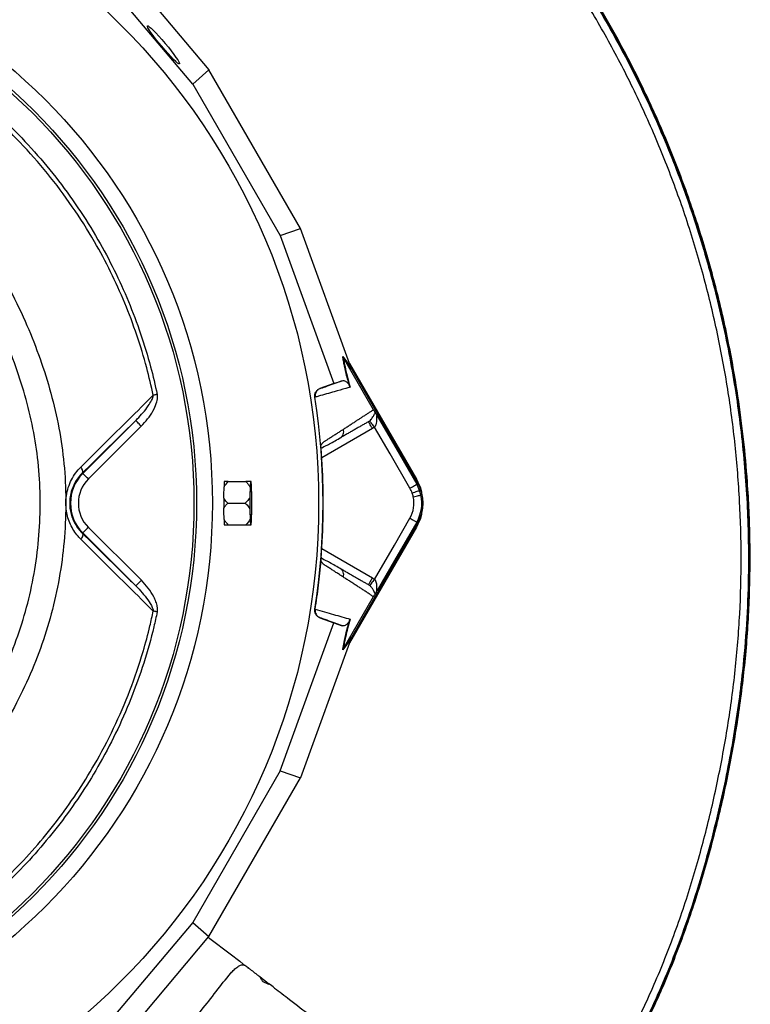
# Model space of a CAD drawing. Header units: millimetres. Extents: x 11 to 736, y 12 to 1573.
# Tile 22 of 23: x 458 to 736, y 1001 to 1377. Entities that reach past the tile are written whole.
import ezdxf

# ---------------------------------------------------------------- set-up
doc = ezdxf.new("R2010")
doc.units = ezdxf.units.MM

msp = doc.modelspace()

# ---------------------------------------------------------------- linework, layer by layer
at = {"color": 7, "linetype": 'Continuous', "lineweight": 25}
for p, q in [((493.76, 1400.43), (529.9, 1357.42)), ((523.73, 1352.01), (485.13, 1397.95)), ((523.73, 1352.01), (529.9, 1357.42)), ((564.84, 1296.89), (529.9, 1357.42)), ((523.73, 1352.01), (557.07, 1294.26)), ((557.07, 1294.26), (564.84, 1296.89)), ((584.02, 1244.1), (564.84, 1296.89)), ((557.07, 1294.26), (577.55, 1237.86)), ((580.94, 1248.14), (584.13, 1243.8)), ((581.18, 1247.61), (581.19, 1247.6)), ((584.37, 1243.28), (581.18, 1247.61)), ((592.58, 1227.87), (581.19, 1247.6)), ((583.51, 1245.51), (608.98, 1201.39)), ((583.92, 1244.38), (608.8, 1201.29)), ((584.37, 1243.28), (584.13, 1243.8)), ((609.53, 1199.71), (584.37, 1243.28)), ((577.55, 1237.86), (580.75, 1238.95)), ((577.55, 1237.86), (572.21, 1235.92)), ((572.21, 1235.92), (572.33, 1235.96)), ((570.4, 1232.68), (570.27, 1232.64)), ((481.87, 1203.61), (502.03, 1223.77)), ((504.15, 1221.64), (483.99, 1201.49)), ((593.04, 1221.29), (592.22, 1220.73)), ((579.92, 1217.1), (580.27, 1217.38)), ((572.68, 1213.68), (572.68, 1213.77)), ((481.71, 1203.78), (481.87, 1203.61)), ((608.98, 1201.39), (608.8, 1201.29)), ((537.3, 1200.49), (544.01, 1200.49)), ((545.6, 1198.4), (545.48, 1194.35)), ((545.99, 1200.49), (545.77, 1200.49)), ((546.28, 1194.35), (546.17, 1198.4)), ((609.1, 1199.47), (609.53, 1199.71)), ((537.08, 1192.26), (543.79, 1192.26)), ((545.48, 1190.17), (545.6, 1186.13)), ((546.17, 1186.13), (546.28, 1190.17)), ((483.99, 1183.03), (504.17, 1162.86)), ((537.3, 1184.04), (544.01, 1184.04)), ((545.77, 1184.04), (545.99, 1184.04)), ((608.98, 1183.13), (583.51, 1139.02)), ((608.8, 1183.24), (583.92, 1140.15)), ((584.37, 1141.25), (609.53, 1184.82)), ((608.98, 1183.13), (608.8, 1183.24)), ((609.1, 1185.06), (609.53, 1184.82)), ((481.71, 1180.75), (481.87, 1180.91)), ((502.05, 1160.74), (481.87, 1180.91)), ((572.68, 1170.76), (572.68, 1170.85)), ((580.27, 1167.14), (579.92, 1167.43)), ((592.22, 1163.8), (593.04, 1163.24)), ((581.19, 1136.92), (592.58, 1156.66)), ((570.27, 1151.89), (570.4, 1151.85)), ((572.33, 1148.57), (572.21, 1148.6)), ((572.21, 1148.6), (577.55, 1146.66)), ((557.07, 1090.27), (577.55, 1146.66)), ((577.55, 1146.66), (580.75, 1145.58)), ((581.18, 1136.91), (584.37, 1141.25)), ((584.13, 1140.73), (584.37, 1141.25)), ((584.02, 1140.43), (564.84, 1087.63)), ((584.13, 1140.73), (580.94, 1136.39)), ((581.19, 1136.92), (581.18, 1136.91)), ((557.07, 1090.27), (523.73, 1032.52)), ((557.07, 1090.27), (564.84, 1087.63)), ((529.9, 1027.1), (564.84, 1087.63)), ((523.73, 1032.52), (485.13, 986.58)), ((523.73, 1032.52), (529.9, 1027.1)), ((493.76, 984.1), (529.9, 1027.1))]:
    msp.add_line(p, q, dxfattribs=at)
at = {"color": 8, "linetype": 'Continuous', "lineweight": 25}
for p, q in [((592.22, 1220.73), (572.9, 1209.58)), ((572.9, 1174.95), (592.22, 1163.8))]:
    msp.add_line(p, q, dxfattribs=at)
at = {"color": 7, "linetype": 'Continuous', "lineweight": 25, "flags": 128}
for points in [[(510.22, 1233.72), (510.02, 1233.68), (509.83, 1233.64), (509.63, 1233.6), (509.44, 1233.56), (509.26, 1233.52), (509.08, 1233.48), (508.9, 1233.44), (508.73, 1233.41)], [(504.15, 1221.64), (503.74, 1222.05), (503.34, 1222.45), (502.98, 1222.81), (502.66, 1223.13), (502.4, 1223.4), (502.2, 1223.59), (502.07, 1223.72), (502.03, 1223.77)], [(593.04, 1221.29), (592.68, 1221.74), (592.33, 1222.16), (592.01, 1222.56), (591.73, 1222.91), (591.5, 1223.2), (591.32, 1223.42), (591.2, 1223.56), (591.15, 1223.63)], [(594.07, 1225.5), (602.48, 1210.92), (609.1, 1199.47)], [(606.5, 1197.97), (598.96, 1211.03), (593.04, 1221.29)], [(481.71, 1203.78), (481.81, 1203.94), (481.86, 1204.15), (481.86, 1204.4), (481.81, 1204.69), (481.71, 1205), (481.55, 1205.33), (481.35, 1205.68), (481.11, 1206.03)], [(483.99, 1201.49), (483.59, 1201.9), (483.19, 1202.3), (482.83, 1202.66), (482.51, 1202.98), (482.24, 1203.24), (482.05, 1203.44), (481.92, 1203.57), (481.87, 1203.61)], [(608.8, 1201.29), (609.84, 1199.17), (609.91, 1199.01)], [(545.59, 1192.26), (545.6, 1193.71), (545.62, 1195.08), (545.66, 1196.28), (545.72, 1197.24), (545.78, 1197.92), (545.85, 1198.27), (545.92, 1198.27), (545.98, 1197.92), (546.05, 1197.24), (546.1, 1196.28), (546.14, 1195.08), (546.16, 1193.71), (546.17, 1192.26), (546.16, 1190.82), (546.14, 1189.45), (546.1, 1188.25), (546.05, 1187.28), (545.98, 1186.61), (545.92, 1186.26), (545.85, 1186.26), (545.78, 1186.61), (545.72, 1187.28), (545.66, 1188.25), (545.62, 1189.45), (545.6, 1190.82), (545.59, 1192.26)], [(606.5, 1197.97), (607, 1198.25), (607.48, 1198.53), (607.92, 1198.78), (608.31, 1199.01), (608.63, 1199.19), (608.88, 1199.34), (609.03, 1199.43), (609.1, 1199.47)], [(607.36, 1196.11), (607.9, 1196.3), (608.42, 1196.49), (608.9, 1196.66), (609.32, 1196.81), (609.68, 1196.94), (609.94, 1197.03), (610.11, 1197.09), (610.19, 1197.12)], [(607.77, 1194.7), (608.33, 1194.82), (608.87, 1194.94), (609.36, 1195.05), (609.8, 1195.14), (610.17, 1195.22), (610.44, 1195.28), (610.62, 1195.32), (610.7, 1195.34)], [(593.04, 1163.24), (600.58, 1176.3), (606.5, 1186.56)], [(483.99, 1183.03), (483.59, 1182.63), (483.19, 1182.23), (482.83, 1181.87), (482.51, 1181.55), (482.24, 1181.28), (482.05, 1181.09), (481.92, 1180.96), (481.87, 1180.91)], [(609.1, 1185.06), (600.68, 1170.48), (594.07, 1159.03)], [(609.91, 1185.52), (609.84, 1185.36), (608.8, 1183.24)], [(481.71, 1180.75), (481.81, 1180.58), (481.86, 1180.38), (481.86, 1180.13), (481.81, 1179.84), (481.7, 1179.53), (481.55, 1179.2), (481.35, 1178.85), (481.11, 1178.5)], [(504.17, 1162.86), (503.76, 1162.45), (503.37, 1162.05), (503, 1161.69), (502.68, 1161.37), (502.42, 1161.11), (502.22, 1160.91), (502.1, 1160.78), (502.05, 1160.74)], [(593.04, 1163.24), (592.68, 1162.79), (592.33, 1162.36), (592.01, 1161.97), (591.73, 1161.62), (591.5, 1161.33), (591.32, 1161.11), (591.2, 1160.96), (591.15, 1160.9)], [(510.22, 1150.81), (510.02, 1150.85), (509.83, 1150.89), (509.64, 1150.93), (509.45, 1150.97), (509.26, 1151.01), (509.08, 1151.05), (508.9, 1151.09), (508.73, 1151.12)], [(529.68, 1026.84), (530.32, 1026.35), (538, 1020.47), (541.67, 1017.66), (543.01, 1016.63), (543.41, 1016.32), (543.63, 1016.15)]]:
    msp.add_lwpolyline(points, dxfattribs=at)
at = {"color": 7, "linetype": 'Continuous', "lineweight": 25}
for radius in [258.01, 217.51, 211.5, 210.5]:
    msp.add_circle((313.72, 1192.26), radius, dxfattribs=at)
for centre, radius, start, end in [((313.72, 1192.26), 259.7, 351.0565, 8.9435), ((493.22, 1192.26), 16.05, 135, 225), ((493.22, 1192.26), 13.05, 135, 225), ((540.31, 1199.73), 4.59, 170.4431, 171.1655), ((566.85, 1197.68), 21.26, 172.4157, 178.0703), ((524.92, 1197.68), 21.26, 1.9284, 7.5849), ((596.63, 1192.26), 11.4, 19.7042, 30), ((596.63, 1192.26), 14.4, 19.7042, 30), ((596.63, 1192.26), 14.9, 330, 30), ((596.63, 1192.26), 14.4, 12.3248, 19.7042), ((720.26, 1192.26), 174.79, 179.3148, 180.6852), ((371.31, 1192.26), 174.98, 359.3155, 0.6845), ((596.63, 1192.26), 11.4, 330, 12.3248), ((596.63, 1192.26), 11.4, 12.3248, 19.7042), ((596.63, 1192.26), 14.4, 330, 12.3248), ((566.85, 1186.85), 21.26, 181.9296, 187.5845), ((524.92, 1186.84), 21.25, 352.415, 358.0718), ((540.19, 1184.78), 4.47, 188.8243, 189.5671)]:
    msp.add_arc(centre, radius, start, end, dxfattribs=at)
msp.add_ellipse((512.59, 1366.93), major_axis=(-6.12, 7.29), ratio=0.088975, dxfattribs=at)
for centre, major_axis, ratio, start_param, end_param in [((584.79, 1242.77), (-5.92, 16.23), 0.015428, 1.483174, 1.50138), ((313.21, 1198.45), (-18.46, 221.78), 0.999611, 4.609878, 4.629659), ((313.21, 1186.08), (18.46, 221.78), 0.999611, 4.795119, 4.8149), ((584.79, 1141.76), (5.92, 16.23), 0.015428, 1.640213, 1.658419)]:
    msp.add_ellipse(centre, major_axis=major_axis, ratio=ratio, start_param=start_param, end_param=end_param, dxfattribs=at)
for points, knots in [([(658, 928.66), (661.36, 933.65), (668.09, 943.63), (677.47, 959.08), (686.41, 974.81), (694.71, 990.89), (702.88, 1008.47), (710.53, 1027.69), (717.45, 1048.56), (723.23, 1069.76), (727.98, 1091.2), (731.69, 1112.83), (734.28, 1134.64), (735.67, 1156.56), (735.87, 1178.53), (734.97, 1198.63), (733.32, 1216.83), (730.95, 1234.94), (727.43, 1254.75), (722.44, 1276.14), (716.32, 1297.24), (709.06, 1317.97), (700.72, 1338.29), (692.09, 1356.47), (683.48, 1372.58), (674.22, 1388.33), (663.18, 1405.16), (650.14, 1422.85), (636.19, 1439.73), (621.39, 1455.77), (605.77, 1470.92), (590.72, 1483.98), (576.49, 1495.15), (561.85, 1505.68), (545.21, 1516.44), (526.45, 1527.14), (507.25, 1536.74), (487.67, 1545.24), (467.79, 1552.61), (449.22, 1558.34), (432.13, 1562.67), (415.01, 1566.23), (396.11, 1569.24), (375.46, 1571.55), (361.64, 1572.26), (354.72, 1572.62)], [0, 0, 0, 0, 0.0206902, 0.0414433, 0.0622107, 0.0829713, 0.103715, 0.1289213, 0.1541515, 0.1793655, 0.2045442, 0.229737, 0.2549118, 0.2801067, 0.3053208, 0.3305172, 0.3493553, 0.3681933, 0.3933848, 0.418594, 0.443785, 0.4689775, 0.4941881, 0.5193805, 0.5382202, 0.5570598, 0.5822588, 0.6074772, 0.6326765, 0.657624, 0.6825902, 0.7075368, 0.7261894, 0.7448421, 0.7696078, 0.7943932, 0.8191599, 0.8434827, 0.8678229, 0.8921428, 0.9103301, 0.9285177, 0.952339, 0.9761759, 1, 1, 1, 1]), ([(658.32, 928.44), (661.68, 933.42), (668.41, 943.4), (677.79, 958.85), (686.73, 974.58), (695.04, 990.66), (703.21, 1008.24), (710.87, 1027.46), (717.79, 1048.34), (723.58, 1069.56), (728.35, 1091.01), (732.06, 1112.66), (734.66, 1134.47), (736.06, 1156.41), (736.26, 1178.39), (735.37, 1198.51), (733.73, 1216.71), (731.37, 1234.83), (727.85, 1254.66), (722.87, 1276.06), (716.75, 1297.18), (709.5, 1317.93), (701.16, 1338.26), (692.53, 1356.46), (683.93, 1372.58), (674.67, 1388.34), (663.64, 1405.19), (650.6, 1422.9), (636.65, 1439.81), (621.84, 1455.87), (606.22, 1471.04), (591.16, 1484.13), (576.93, 1495.32), (562.28, 1505.87), (545.62, 1516.65), (526.85, 1527.38), (507.63, 1536.99), (488.04, 1545.51), (468.13, 1552.91), (449.55, 1558.66), (432.43, 1563), (415.54, 1566.53), (397.13, 1569.48), (377.22, 1571.77), (363.89, 1572.53), (357.22, 1572.91)], [0, 0, 0, 0, 0.020729, 0.041521, 0.062328, 0.083127, 0.10391, 0.129179, 0.154472, 0.179749, 0.20499, 0.230245, 0.255482, 0.28074, 0.306017, 0.331276, 0.35016, 0.369045, 0.394299, 0.419571, 0.444825, 0.47008, 0.495353, 0.520608, 0.539495, 0.558381, 0.583643, 0.608924, 0.634185, 0.659208, 0.684249, 0.709271, 0.727979, 0.746688, 0.771523, 0.796378, 0.821215, 0.845616, 0.870035, 0.894434, 0.912681, 0.930927, 0.953946, 0.976979, 1, 1, 1, 1]), ([(354.72, 1572.25), (355.29, 1572.23), (356.41, 1572.19), (358.1, 1572.11), (359.8, 1572.03), (361.51, 1571.94), (365.63, 1571.72), (372.16, 1571.27), (381.06, 1570.49), (391.5, 1569.35), (403.37, 1567.74), (416.7, 1565.49), (429.89, 1562.79), (442.96, 1559.6), (455.86, 1555.94), (472.85, 1550.47), (493.71, 1542.5), (518.11, 1531.22), (541.74, 1518.29), (564.37, 1503.76), (585.86, 1487.74), (606.18, 1470.27), (625.32, 1451.39), (643.17, 1431.21), (659.65, 1409.84), (674.64, 1387.39), (688.1, 1363.92), (699.96, 1339.57), (710.2, 1314.48), (718.73, 1288.83), (725.57, 1262.66), (730.66, 1236.08), (734.02, 1209.23), (735.46, 1185.22), (735.57, 1164.19), (734.86, 1146.18), (733.47, 1129.83), (731.64, 1115.06), (729.58, 1101.83), (727.09, 1088.52), (723.84, 1073.65), (719.73, 1057.5), (714.59, 1040.38), (709.23, 1025.08), (703.75, 1011.37), (698.33, 999.13), (692.41, 986.95), (686.12, 974.99), (679.45, 963.07), (673.69, 953.34), (668.95, 945.65), (665.91, 940.88), (663.47, 937.13), (661.65, 934.39), (659.76, 931.6), (658.47, 929.74), (657.77, 928.72)], [0, 0, 0, 0, 0.001936, 0.003882, 0.005837, 0.007801, 0.009775, 0.020053, 0.030319, 0.040579, 0.056209, 0.07159, 0.08715, 0.102579, 0.117922, 0.133344, 0.164036, 0.194812, 0.225875, 0.256744, 0.287383, 0.318149, 0.34898, 0.379926, 0.410926, 0.441853, 0.47285, 0.504058, 0.535108, 0.566141, 0.597121, 0.628224, 0.659275, 0.690287, 0.711035, 0.731705, 0.752339, 0.767568, 0.782944, 0.798481, 0.814193, 0.835377, 0.85588, 0.875741, 0.891212, 0.906744, 0.92184, 0.937863, 0.953299, 0.968896, 0.976788, 0.984428, 0.988387, 0.99221, 0.995751, 1, 1, 1, 1]), ([(508.73, 1233.41), (507.93, 1236.9), (506.17, 1244.63), (502.56, 1256.38), (497.97, 1268.59), (492.58, 1280.48), (486, 1292.8), (478.03, 1305.39), (468.53, 1318.06), (459.41, 1328.39), (452.01, 1335.79), (448.18, 1339.29), (446.72, 1340.62)], [0, 0, 0, 0, 0.085386, 0.188809, 0.292454, 0.396099, 0.499522, 0.625036, 0.75075, 0.876265, 0.953065, 1, 1, 1, 1]), ([(447.84, 1341.87), (449.31, 1340.52), (454.31, 1335.94), (462.37, 1327.62), (471.67, 1316.62), (480.17, 1304.97), (487.58, 1293.12), (493.96, 1281.16), (499.38, 1269.18), (504, 1256.87), (507.64, 1245.03), (509.42, 1237.24), (510.22, 1233.72)], [0, 0, 0, 0, 0.046958, 0.160218, 0.273766, 0.387315, 0.500573, 0.603978, 0.707603, 0.811228, 0.914633, 1, 1, 1, 1]), ([(583.5, 1236.92), (583.24, 1237.84), (582.7, 1239.76), (582.06, 1242.31), (581.55, 1244.58), (581.17, 1246.54), (581.01, 1247.6), (580.94, 1248.14)], [0, 0, 0, 0, 0.187637, 0.39078, 0.596856, 0.797668, 1, 1, 1, 1]), ([(580.94, 1248.14), (580.94, 1248.14), (581.01, 1247.95), (581.1, 1247.78), (581.18, 1247.61)], [0, 0, 0, 0, 0.023752, 1, 1, 1, 1]), ([(581.19, 1247.6), (581.26, 1247.09), (581.4, 1246.07), (581.82, 1243.89), (582.49, 1240.88), (583.31, 1237.96), (583.73, 1236.47)], [0, 0, 0, 0, 0.1959941, 0.3932795, 0.6916031, 1, 1, 1, 1]), ([(572.33, 1235.96), (572.72, 1236.1), (575.21, 1236.98), (578.02, 1237.98), (580.31, 1238.79), (580.75, 1238.95)], [0, 0, 0, 0, 0.133373, 0.835603, 1, 1, 1, 1]), ([(580.75, 1238.95), (580.92, 1238.98), (581.27, 1239.05), (581.83, 1238.86), (582.32, 1238.54), (582.68, 1238.2), (582.95, 1237.89), (583.17, 1237.57), (583.33, 1237.3), (583.47, 1236.99), (583.5, 1236.92)], [0, 0, 0, 0, 0.2763132, 0.5442263, 0.7175583, 0.8282717, 0.8984319, 0.9427067, 0.9873249, 1, 1, 1, 1]), ([(570.27, 1232.64), (570.25, 1232.98), (570.21, 1233.65), (570.58, 1234.61), (571.24, 1235.45), (571.87, 1235.76), (572.21, 1235.92)], [0, 0, 0, 0, 0.244594, 0.489181, 0.733878, 1, 1, 1, 1]), ([(572.33, 1235.96), (572.32, 1235.96), (571.97, 1235.83), (571.36, 1235.46), (570.7, 1234.65), (570.34, 1233.69), (570.38, 1233.01), (570.4, 1232.68)], [0, 0, 0, 0, 0.005466, 0.269784, 0.513894, 0.756923, 1, 1, 1, 1]), ([(583.73, 1236.47), (583.16, 1236.31), (581.23, 1235.76), (577.32, 1234.64), (573.37, 1233.52), (570.83, 1232.78), (570.4, 1232.66)], [0, 0, 0, 0, 0.138147, 0.476021, 0.911201, 1, 1, 1, 1]), ([(583.5, 1236.92), (583.57, 1236.77), (583.64, 1236.62), (583.72, 1236.47), (583.73, 1236.47)], [0, 0, 0, 0, 0.977786, 1, 1, 1, 1]), ([(481.11, 1206.03), (487.22, 1212.09), (496.47, 1221.27), (505.62, 1230.33), (508.73, 1233.41)], [0, 0, 0, 0, 0.660846, 1, 1, 1, 1]), ([(502.03, 1223.77), (502.22, 1223.96), (503.18, 1224.92), (504.83, 1226.72), (506.68, 1229.08), (507.96, 1231.15), (508.6, 1232.55), (508.7, 1233.25), (508.73, 1233.41)], [0, 0, 0, 0, 0.070082, 0.343298, 0.616317, 0.824551, 0.959309, 1, 1, 1, 1]), ([(504.15, 1221.64), (504.36, 1221.86), (505.43, 1222.95), (507.19, 1225.05), (509, 1227.94), (510.08, 1230.63), (510.39, 1232.56), (510.25, 1233.48), (510.22, 1233.72)], [0, 0, 0, 0, 0.066094, 0.327346, 0.588085, 0.7982, 0.948283, 1, 1, 1, 1]), ([(581.16, 1220.45), (581.36, 1220.58), (581.76, 1220.84), (582.35, 1221.22), (582.93, 1221.59), (583.51, 1221.97), (584.08, 1222.34), (584.65, 1222.71), (585.21, 1223.07), (585.77, 1223.43), (586.32, 1223.79), (586.87, 1224.15), (587.41, 1224.5), (587.95, 1224.85), (588.49, 1225.2), (589.01, 1225.54), (589.54, 1225.88), (590.06, 1226.22), (590.57, 1226.56), (591.08, 1226.89), (591.59, 1227.22), (592.09, 1227.55), (592.42, 1227.76), (592.58, 1227.87)], [0, 0, 0, 0, 0.045336, 0.090894, 0.136674, 0.182678, 0.228907, 0.275362, 0.322044, 0.368954, 0.416093, 0.463462, 0.511063, 0.558896, 0.606962, 0.655262, 0.703798, 0.752569, 0.801578, 0.850824, 0.900309, 0.950034, 1, 1, 1, 1]), ([(592.58, 1227.87), (592.62, 1227.8), (592.71, 1227.64), (592.88, 1227.37), (593.09, 1227.04), (593.21, 1226.87), (593.28, 1226.76)], [0, 0, 0, 0, 0.116911, 0.269199, 0.540266, 1, 1, 1, 1]), ([(502.03, 1223.77), (501.36, 1223.11), (494.62, 1216.49), (487.83, 1209.8), (481.71, 1203.78)], [0, 0, 0, 0, 0.099247, 1, 1, 1, 1]), ([(590.72, 1223.33), (590.52, 1223.22), (590.13, 1222.99), (589.53, 1222.64), (588.93, 1222.29), (588.32, 1221.94), (587.7, 1221.59), (587.08, 1221.23), (586.46, 1220.87), (585.83, 1220.51), (585.2, 1220.14), (584.56, 1219.77), (583.91, 1219.4), (583.26, 1219.02), (582.6, 1218.64), (581.94, 1218.26), (581.28, 1217.88), (580.61, 1217.49), (580.15, 1217.23), (579.93, 1217.1)], [0, 0, 0, 0, 0.061953, 0.123509, 0.18467, 0.245435, 0.305808, 0.365787, 0.425376, 0.484574, 0.543383, 0.601804, 0.659839, 0.717488, 0.774753, 0.831636, 0.888137, 0.944258, 1, 1, 1, 1]), ([(590.72, 1223.33), (590.72, 1223.33), (590.9, 1223.33), (591.03, 1223.48), (591.15, 1223.63)], [0, 0, 0, 0, 0.00011, 1, 1, 1, 1]), ([(592.22, 1220.73), (592.02, 1221.07), (591.82, 1221.41), (591.46, 1222.04), (591.3, 1222.33), (591.02, 1222.81), (590.91, 1223), (590.76, 1223.26), (590.72, 1223.33), (590.72, 1223.33)], [0, 0, 0, 0, 0.25, 0.25, 0.5, 0.5, 0.75, 0.75, 1, 1, 1, 1]), ([(591.15, 1223.63), (591.37, 1223.82), (591.64, 1224.06), (592.07, 1224.57), (592.58, 1225.32), (592.95, 1226.13), (593.18, 1226.6), (593.27, 1226.73), (593.28, 1226.76)], [0, 0, 0, 0, 0.157455, 0.188363, 0.407233, 0.775552, 0.955925, 1, 1, 1, 1]), ([(594.07, 1225.5), (594.07, 1225.5), (594.03, 1225.58), (593.98, 1225.63), (593.89, 1225.71), (593.83, 1225.7), (593.8, 1225.59), (593.79, 1225.34), (593.83, 1224.59), (593.84, 1223.49), (593.65, 1222.24), (593.27, 1221.72), (593.13, 1221.29), (593.04, 1221.29), (593.04, 1221.29)], [0, 0, 0, 0, 0.000012, 0.046705, 0.091707, 0.129795, 0.175971, 0.215139, 0.336066, 0.635639, 0.828399, 0.953953, 0.999995, 1, 1, 1, 1]), ([(593.28, 1226.76), (593.37, 1226.62), (593.55, 1226.36), (593.86, 1225.85), (594.03, 1225.56), (594.07, 1225.5), (594.07, 1225.5)], [0, 0, 0, 0, 0.456904, 0.903829, 0.994086, 1, 1, 1, 1]), ([(572.63, 1214.28), (572.66, 1214.34), (572.73, 1214.47), (572.84, 1214.64), (572.95, 1214.8), (573.06, 1214.96), (573.17, 1215.1), (573.28, 1215.23), (573.39, 1215.36), (573.5, 1215.47), (573.65, 1215.6), (573.86, 1215.76), (574.16, 1215.96), (574.53, 1216.19), (574.95, 1216.46), (575.65, 1216.9), (576.6, 1217.51), (577.78, 1218.27), (578.94, 1219.01), (580.07, 1219.74), (580.8, 1220.21), (581.16, 1220.45)], [0, 0, 0, 0, 0.013423, 0.026738, 0.039956, 0.053088, 0.066144, 0.079134, 0.09207, 0.104963, 0.117824, 0.141662, 0.172831, 0.217057, 0.263491, 0.312127, 0.449156, 0.58733, 0.723761, 0.861313, 1, 1, 1, 1]), ([(572.91, 1213.22), (573.01, 1213.33), (573.4, 1213.78), (574.12, 1213.99), (574.99, 1214.43), (576.28, 1215.08), (578.05, 1216.06), (579.52, 1216.91), (580.29, 1217.35)], [0, 0, 0, 0, 0.038413, 0.15759, 0.277264, 0.405509, 0.686372, 1, 1, 1, 1]), ([(572.94, 1209), (572.93, 1209.08), (572.92, 1209.24), (572.91, 1209.48), (572.89, 1209.71), (572.88, 1209.95), (572.86, 1210.18), (572.85, 1210.41), (572.83, 1210.64), (572.82, 1210.86), (572.81, 1211.09), (572.79, 1211.37), (572.77, 1211.72), (572.75, 1212.11), (572.73, 1212.47), (572.71, 1212.81), (572.7, 1213.13), (572.69, 1213.42), (572.68, 1213.59), (572.68, 1213.68)], [0, 0, 0, 0, 0.043926, 0.087482, 0.130742, 0.173781, 0.216675, 0.259499, 0.302332, 0.345249, 0.388327, 0.431642, 0.51487, 0.596532, 0.677148, 0.757255, 0.837402, 0.918139, 1, 1, 1, 1]), ([(572.94, 1209), (572.91, 1209.45), (572.85, 1210.38), (572.77, 1211.68), (572.72, 1212.71), (572.71, 1213.1), (572.7, 1213.23)], [0, 0, 0, 0, 0.2721501, 0.5516914, 0.8452964, 1, 1, 1, 1]), ([(481.11, 1178.5), (480.75, 1178.88), (479.79, 1179.88), (478.41, 1181.76), (477.12, 1184.12), (476.17, 1186.65), (475.55, 1189.34), (475.34, 1192.2), (475.55, 1195.23), (476.27, 1198.28), (477.49, 1201.21), (479.1, 1203.84), (480.44, 1205.3), (481.11, 1206.03)], [0, 0, 0, 0, 0.054069, 0.144288, 0.234463, 0.32018, 0.405864, 0.497923, 0.589984, 0.692937, 0.795964, 0.897948, 1, 1, 1, 1]), ([(481.71, 1203.78), (481.15, 1203.18), (480.02, 1201.98), (478.66, 1199.79), (477.61, 1197.34), (477, 1194.79), (476.81, 1192.22), (477, 1189.84), (477.52, 1187.56), (478.32, 1185.45), (479.42, 1183.46), (480.59, 1181.9), (481.4, 1181.06), (481.71, 1180.75)], [0, 0, 0, 0, 0.102079, 0.206779, 0.30714, 0.411408, 0.500356, 0.59266, 0.676489, 0.762741, 0.852722, 0.944807, 1, 1, 1, 1]), ([(608.98, 1201.39), (609.74, 1199.97), (610.74, 1198.07), (610.95, 1195.96), (611.01, 1195.43)], [0, 0, 0, 0, 0.752144, 1, 1, 1, 1]), ([(535.67, 1198.51), (536.17, 1199.19), (536.67, 1199.87), (537.3, 1200.48), (537.3, 1200.49)], [0, 0, 0, 0, 0.987539, 1, 1, 1, 1]), ([(535.77, 1200.43), (535.75, 1200.14), (535.7, 1199.67), (535.68, 1198.83), (535.67, 1198.51)], [0, 0, 0, 0, 0.621084, 1, 1, 1, 1]), ([(537.3, 1200.49), (537.02, 1200.49), (536.43, 1200.49), (536, 1200.49), (535.78, 1200.49)], [0, 0, 0, 0, 0.479816, 1, 1, 1, 1]), ([(544.01, 1200.49), (544.3, 1200.19), (544.91, 1199.54), (545.35, 1198.8), (545.6, 1198.4)], [0, 0, 0, 0, 0.461386, 1, 1, 1, 1]), ([(545.77, 1200.49), (545.49, 1200.49), (544.98, 1200.49), (544.31, 1200.49), (544.01, 1200.49)], [0, 0, 0, 0, 0.551364, 1, 1, 1, 1]), ([(535.63, 1194.11), (535.63, 1193.42), (535.63, 1192.19), (535.63, 1190.97), (535.63, 1190.42)], [0, 0, 0, 0, 0.555518, 1, 1, 1, 1]), ([(537.08, 1192.26), (536.62, 1192.76), (536.09, 1193.34), (535.69, 1194), (535.63, 1194.11)], [0, 0, 0, 0, 0.843889, 1, 1, 1, 1]), ([(545.48, 1194.35), (545.15, 1193.86), (544.65, 1193.13), (544, 1192.48), (543.79, 1192.26)], [0, 0, 0, 0, 0.662993, 1, 1, 1, 1]), ([(535.63, 1190.42), (535.87, 1190.78), (536.29, 1191.43), (536.84, 1192.01), (537.08, 1192.26)], [0, 0, 0, 0, 0.5615289, 1, 1, 1, 1]), ([(543.79, 1192.26), (544.22, 1191.82), (544.86, 1191.16), (545.33, 1190.41), (545.48, 1190.17)], [0, 0, 0, 0, 0.682417, 1, 1, 1, 1]), ([(535.67, 1186.02), (535.68, 1185.64), (535.71, 1184.8), (535.75, 1184.35), (535.77, 1184.1)], [0, 0, 0, 0, 0.451271, 1, 1, 1, 1]), ([(537.3, 1184.04), (536.99, 1184.35), (536.38, 1184.97), (535.91, 1185.67), (535.67, 1186.02)], [0, 0, 0, 0, 0.5066337, 1, 1, 1, 1]), ([(545.6, 1186.13), (545.59, 1186.11), (545.19, 1185.35), (544.59, 1184.69), (544.01, 1184.04)], [0, 0, 0, 0, 0.0256255, 1, 1, 1, 1]), ([(606.5, 1186.56), (606.86, 1186.35), (607.61, 1185.92), (608.47, 1185.42), (608.99, 1185.13), (609.06, 1185.08), (609.1, 1185.06)], [0, 0, 0, 0, 0.270703, 0.562321, 0.789303, 1, 1, 1, 1]), ([(610.91, 1188.39), (610.88, 1188.11), (610.67, 1186.24), (609.75, 1184.56), (608.98, 1183.13)], [0, 0, 0, 0, 0.153546, 1, 1, 1, 1]), ([(535.78, 1184.04), (536.21, 1184.04), (536.67, 1184.04), (537.27, 1184.04), (537.3, 1184.04)], [0, 0, 0, 0, 0.944034, 1, 1, 1, 1]), ([(544.01, 1184.04), (544.34, 1184.04), (545.01, 1184.04), (545.51, 1184.04), (545.77, 1184.04)], [0, 0, 0, 0, 0.498163, 1, 1, 1, 1]), ([(508.73, 1151.12), (505.62, 1154.2), (496.48, 1163.25), (487.22, 1172.43), (481.11, 1178.5)], [0, 0, 0, 0, 0.339181, 1, 1, 1, 1]), ([(481.71, 1180.75), (487.83, 1174.72), (494.63, 1168.03), (501.37, 1161.4), (502.05, 1160.74)], [0, 0, 0, 0, 0.899642, 1, 1, 1, 1]), ([(572.68, 1170.85), (572.68, 1170.9), (572.68, 1170.99), (572.69, 1171.14), (572.69, 1171.29), (572.7, 1171.45), (572.71, 1171.62), (572.72, 1171.79), (572.73, 1171.98), (572.74, 1172.17), (572.75, 1172.36), (572.76, 1172.57), (572.77, 1172.78), (572.78, 1173), (572.8, 1173.29), (572.82, 1173.66), (572.85, 1174.11), (572.88, 1174.58), (572.91, 1175.05), (572.93, 1175.37), (572.94, 1175.53)], [0, 0, 0, 0, 0.044249, 0.088104, 0.131646, 0.174957, 0.218124, 0.261231, 0.304365, 0.347611, 0.391054, 0.434778, 0.478866, 0.523398, 0.568452, 0.654809, 0.74053, 0.826228, 0.912518, 1, 1, 1, 1]), ([(572.7, 1171.27), (572.7, 1171.37), (572.71, 1171.72), (572.77, 1172.7), (572.84, 1174.06), (572.91, 1175.04), (572.94, 1175.53)], [0, 0, 0, 0, 0.11982, 0.412334, 0.710136, 1, 1, 1, 1]), ([(572.63, 1170.25), (572.63, 1170.28), (572.64, 1170.36), (572.65, 1170.47), (572.66, 1170.57), (572.67, 1170.67), (572.67, 1170.73), (572.68, 1170.76)], [0, 0, 0, 0, 0.212576, 0.416535, 0.614103, 0.807726, 1, 1, 1, 1]), ([(580.29, 1167.17), (578.81, 1168), (576.71, 1169.17), (574.45, 1170.46), (573.32, 1170.74), (572.87, 1171.41), (572.71, 1171.65)], [0, 0, 0, 0, 0.578447, 0.819658, 0.935532, 1, 1, 1, 1]), ([(581.17, 1164.08), (580.96, 1164.21), (580.55, 1164.47), (579.93, 1164.88), (579.3, 1165.28), (578.66, 1165.69), (577.82, 1166.23), (576.78, 1166.9), (575.72, 1167.58), (574.85, 1168.13), (574.33, 1168.46), (573.95, 1168.71), (573.74, 1168.86), (573.56, 1169.01), (573.38, 1169.17), (573.2, 1169.38), (573.01, 1169.64), (572.81, 1169.92), (572.69, 1170.14), (572.63, 1170.25)], [0, 0, 0, 0, 0.077777, 0.1552, 0.232272, 0.308995, 0.385372, 0.530526, 0.674474, 0.747423, 0.819615, 0.846383, 0.869761, 0.889755, 0.906383, 0.929523, 0.9528, 0.976272, 1, 1, 1, 1]), ([(579.93, 1167.43), (580.14, 1167.31), (580.57, 1167.06), (581.2, 1166.69), (581.83, 1166.33), (582.46, 1165.97), (583.08, 1165.61), (583.69, 1165.25), (584.3, 1164.9), (584.91, 1164.55), (585.51, 1164.2), (586.11, 1163.86), (586.7, 1163.52), (587.29, 1163.18), (587.87, 1162.84), (588.45, 1162.51), (589.03, 1162.17), (589.6, 1161.85), (590.16, 1161.52), (590.53, 1161.31), (590.72, 1161.2)], [0, 0, 0, 0, 0.052635, 0.105609, 0.158921, 0.212573, 0.266566, 0.320902, 0.375581, 0.430604, 0.485973, 0.541688, 0.597751, 0.654162, 0.710923, 0.768034, 0.825496, 0.883311, 0.941478, 1, 1, 1, 1]), ([(592.58, 1156.66), (592.4, 1156.78), (592.04, 1157.01), (591.48, 1157.38), (590.92, 1157.74), (590.36, 1158.11), (589.78, 1158.48), (589.21, 1158.86), (588.63, 1159.24), (588.04, 1159.62), (587.44, 1160.01), (586.84, 1160.4), (586.24, 1160.79), (585.62, 1161.19), (585.01, 1161.59), (584.38, 1162), (583.75, 1162.4), (583.11, 1162.82), (582.47, 1163.23), (581.82, 1163.65), (581.38, 1163.93), (581.17, 1164.08)], [0, 0, 0, 0, 0.055211, 0.110128, 0.164753, 0.219086, 0.273129, 0.326884, 0.38035, 0.43353, 0.486425, 0.539036, 0.591365, 0.643413, 0.695181, 0.746671, 0.797884, 0.848822, 0.899487, 0.949879, 1, 1, 1, 1]), ([(592.22, 1163.8), (592.02, 1163.46), (591.82, 1163.12), (591.46, 1162.49), (591.3, 1162.2), (591.02, 1161.72), (590.91, 1161.53), (590.76, 1161.27), (590.72, 1161.2), (590.72, 1161.2)], [0, 0, 0, 0, 0.25, 0.25, 0.5, 0.5, 0.75, 0.75, 1, 1, 1, 1]), ([(502.05, 1160.74), (502.88, 1159.89), (504.53, 1158.19), (506.67, 1155.47), (508.07, 1153.25), (508.64, 1151.75), (508.7, 1151.28), (508.73, 1151.12)], [0, 0, 0, 0, 0.299823, 0.599408, 0.879099, 0.96139, 1, 1, 1, 1]), ([(510.22, 1150.81), (510.26, 1151.03), (510.36, 1151.69), (510.25, 1153.03), (509.78, 1154.73), (508.68, 1157.14), (506.89, 1159.95), (505.08, 1161.89), (504.17, 1162.86)], [0, 0, 0, 0, 0.049162, 0.143485, 0.285977, 0.428991, 0.714196, 1, 1, 1, 1]), ([(591.15, 1160.9), (591.02, 1161.01), (590.88, 1161.12), (590.72, 1161.2), (590.72, 1161.2)], [0, 0, 0, 0, 0.999877, 1, 1, 1, 1]), ([(593.28, 1157.77), (593.18, 1157.91), (593.09, 1158.1), (592.87, 1158.56), (592.75, 1158.81), (592.46, 1159.36), (592.28, 1159.66), (591.93, 1160.12), (591.8, 1160.28), (591.51, 1160.59), (591.35, 1160.75), (591.15, 1160.9)], [0, 0, 0, 0, 0.25, 0.25, 0.5, 0.5, 0.75, 0.75, 0.875, 0.875, 1, 1, 1, 1]), ([(593.04, 1163.24), (593.08, 1163.19), (593.12, 1163.14), (593.19, 1163.04), (593.23, 1162.99), (593.33, 1162.83), (593.39, 1162.72), (593.54, 1162.38), (593.62, 1162.15), (593.78, 1161.45), (593.82, 1160.97), (593.83, 1160.3), (593.83, 1160.07), (593.81, 1159.64), (593.8, 1159.43), (593.79, 1159.15), (593.79, 1159.06), (593.8, 1158.92), (593.81, 1158.86), (593.86, 1158.81), (593.9, 1158.83), (593.98, 1158.9), (594.02, 1158.96), (594.07, 1159.03)], [0, 0, 0, 0, 0.03125, 0.03125, 0.0625, 0.0625, 0.125, 0.125, 0.25, 0.25, 0.5, 0.5, 0.625, 0.625, 0.75, 0.75, 0.8125, 0.8125, 0.875, 0.875, 0.9375, 0.9375, 1, 1, 1, 1]), ([(593.28, 1157.77), (593.21, 1157.66), (593.12, 1157.53), (592.96, 1157.28), (592.9, 1157.19), (592.79, 1157.01), (592.76, 1156.95), (592.68, 1156.82), (592.63, 1156.75), (592.59, 1156.67)], [0, 0, 0, 0, 0.5, 0.5, 0.75, 0.75, 0.875, 0.875, 1, 1, 1, 1]), ([(593.28, 1157.77), (593.32, 1157.83), (593.37, 1157.9), (593.48, 1158.07), (593.54, 1158.17), (593.68, 1158.38), (593.75, 1158.5), (593.9, 1158.76), (593.99, 1158.89), (594.07, 1159.03)], [0, 0, 0, 0, 0.25, 0.25, 0.5, 0.5, 0.75, 0.75, 1, 1, 1, 1]), ([(446.83, 1043.95), (449.5, 1046.42), (455.34, 1051.83), (463.72, 1060.86), (471.98, 1070.92), (479.56, 1081.5), (486.91, 1093.31), (493.8, 1106.41), (499.99, 1120.83), (504.43, 1133.93), (507.18, 1144.08), (508.31, 1149.25), (508.73, 1151.12)], [0, 0, 0, 0, 0.086597, 0.189857, 0.293337, 0.396817, 0.500076, 0.624634, 0.749386, 0.873944, 0.954171, 1, 1, 1, 1]), ([(510.22, 1150.81), (509.8, 1148.92), (508.36, 1142.35), (505.22, 1131.24), (500.35, 1117.67), (494.53, 1104.49), (488, 1092.14), (480.84, 1080.65), (473.2, 1069.98), (464.88, 1059.84), (456.44, 1050.74), (450.55, 1045.29), (447.87, 1042.8)], [0, 0, 0, 0, 0.045828, 0.159203, 0.27287, 0.386536, 0.499911, 0.603173, 0.706655, 0.810137, 0.913398, 1, 1, 1, 1]), ([(572.21, 1148.6), (571.88, 1148.72), (571.58, 1148.89), (571.05, 1149.34), (570.82, 1149.6), (570.56, 1150.05), (570.48, 1150.2), (570.36, 1150.53), (570.31, 1150.69), (570.22, 1151.2), (570.21, 1151.55), (570.27, 1151.89)], [0, 0, 0, 0, 0.25, 0.25, 0.5, 0.5, 0.625, 0.625, 0.75, 0.75, 1, 1, 1, 1]), ([(570.4, 1151.85), (570.38, 1151.51), (570.34, 1150.84), (570.7, 1149.88), (571.36, 1149.07), (571.97, 1148.7), (572.32, 1148.57), (572.33, 1148.57)], [0, 0, 0, 0, 0.243077, 0.486112, 0.730221, 0.994532, 1, 1, 1, 1]), ([(570.4, 1151.87), (572.84, 1151.17), (575.16, 1150.5), (579.59, 1149.23), (581.71, 1148.63), (583.73, 1148.06)], [0, 0, 0, 0, 0.5, 0.5, 1, 1, 1, 1]), ([(580.75, 1145.58), (580.53, 1145.66), (578.46, 1146.39), (575.69, 1147.37), (572.97, 1148.34), (572.33, 1148.57)], [0, 0, 0, 0, 0.082091, 0.784319, 1, 1, 1, 1]), ([(583.5, 1147.61), (583.46, 1147.53), (583.35, 1147.26), (583.14, 1146.91), (582.89, 1146.55), (582.4, 1146.04), (581.78, 1145.59), (581.2, 1145.49), (580.88, 1145.55), (580.75, 1145.58)], [0, 0, 0, 0, 0.014357, 0.049627, 0.124373, 0.19944, 0.496383, 0.793753, 1, 1, 1, 1]), ([(580.94, 1136.39), (580.98, 1136.66), (581.12, 1137.71), (581.46, 1139.59), (582.06, 1142.22), (582.7, 1144.76), (583.24, 1146.69), (583.5, 1147.61)], [0, 0, 0, 0, 0.106677, 0.403092, 0.607771, 0.812344, 1, 1, 1, 1]), ([(583.73, 1148.06), (583.36, 1146.79), (583.04, 1145.61), (582.47, 1143.44), (582.23, 1142.45), (581.92, 1141.07), (581.83, 1140.62), (581.66, 1139.78), (581.58, 1139.38), (581.37, 1138.24), (581.27, 1137.55), (581.19, 1136.92)], [0, 0, 0, 0, 0.25, 0.25, 0.5, 0.5, 0.625, 0.625, 0.75, 0.75, 1, 1, 1, 1]), ([(581.18, 1136.91), (581.1, 1136.75), (581.01, 1136.57), (580.94, 1136.39), (580.94, 1136.39)], [0, 0, 0, 0, 0.9762, 1, 1, 1, 1]), ([(474.49, 950.19), (478.23, 953.01), (486.4, 959.14), (498.38, 969.36), (509.44, 979.77), (518.95, 989.71), (526.47, 998.08), (532.65, 1006.1), (536.66, 1011.35), (539.49, 1014.48), (540.72, 1015.55), (541.82, 1016.21), (542.69, 1016.41), (543.26, 1016.33), (543.55, 1016.19), (543.63, 1016.15)], [0, 0, 0, 0, 0.1456, 0.317578, 0.489417, 0.617402, 0.745379, 0.838774, 0.932131, 0.950925, 0.969652, 0.982691, 0.989938, 0.997254, 1, 1, 1, 1]), ([(543.63, 1016.15), (543.72, 1016.09), (543.75, 1016.06), (543.81, 1016.02), (543.84, 1016), (543.93, 1015.93), (544.11, 1015.79), (544.29, 1015.65), (544.41, 1015.56)], [0, 0, 0, 0, 0.125, 0.125, 0.25, 0.25, 0.5, 1, 1, 1, 1]), ([(544.41, 1015.56), (544.53, 1015.44), (544.66, 1015.33), (544.93, 1015.13), (545.08, 1015.03), (545.22, 1014.94)], [0, 0, 0, 0, 0.5, 0.5, 1, 1, 1, 1]), ([(545.22, 1014.94), (545.05, 1015.07), (544.78, 1015.27), (544.51, 1015.48), (544.41, 1015.56)], [0.045991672, 0.045991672, 0.045991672, 0.045991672, 0.049032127, 0.050937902, 0.050937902, 0.050937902, 0.050937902]), ([(547.76, 1013), (547.96, 1012.84), (548.26, 1012.61), (548.61, 1012.34), (548.76, 1012.23), (548.86, 1012.15), (548.9, 1012.12), (549.1, 1011.97)], [0, 0, 0, 0, 0.5, 0.75, 0.875, 0.875, 1, 1, 1, 1]), ([(549.1, 1011.97), (549.32, 1011.63), (549.75, 1010.97), (550.36, 1009.86), (551.58, 1009.48), (552.32, 1009.15), (552.7, 1008.99)], [0, 0, 0, 0, 0.249431, 0.493092, 0.745758, 1, 1, 1, 1]), ([(549.1, 1011.97), (549.19, 1011.9), (549.32, 1011.8), (549.57, 1011.61), (549.67, 1011.53), (549.89, 1011.36), (550.01, 1011.27), (550.73, 1010.72), (551.68, 1009.99), (552.79, 1009.14)], [0, 0, 0, 0, 0.25, 0.25, 0.375, 0.375, 0.5, 0.5, 1, 1, 1, 1]), ([(560.58, 1003.17), (566.07, 998.97), (571.7, 994.65), (580.19, 988.15), (583.02, 985.98), (588.67, 981.66), (591.48, 979.5), (597.04, 975.24), (599.79, 973.14), (605.2, 969), (607.85, 966.97), (613.01, 963.01), (615.53, 961.08), (620.39, 957.36), (622.73, 955.56), (627.22, 952.13), (629.36, 950.49), (633.42, 947.38), (635.33, 945.91), (638.91, 943.17), (640.58, 941.9), (643.65, 939.54), (645.05, 938.47), (647.6, 936.51), (648.74, 935.64), (650.76, 934.09), (651.64, 933.42), (653.89, 931.7), (654.87, 930.95), (655.4, 930.54)], [0, 0, 0, 0, 0.125, 0.125, 0.1875, 0.1875, 0.25, 0.25, 0.3125, 0.3125, 0.375, 0.375, 0.4375, 0.4375, 0.5, 0.5, 0.5625, 0.5625, 0.625, 0.625, 0.6875, 0.6875, 0.75, 0.75, 0.8125, 0.8125, 0.875, 0.875, 1, 1, 1, 1])]:
    msp.add_open_spline(points, degree=3, knots=knots, dxfattribs=at)
at = {"color": 8, "linetype": 'Continuous', "lineweight": 25}
for points, knots in [([(655.55, 930.42), (659.55, 936.39), (667.54, 948.31), (678.48, 966.85), (688.78, 985.75), (698.14, 1005.11), (706.3, 1024.92), (713.24, 1045.11), (719.05, 1065.6), (723.9, 1086.37), (727.78, 1107.4), (730.63, 1128.66), (732.35, 1150.07), (732.89, 1171.55), (732.3, 1193.02), (730.59, 1214.44), (727.78, 1235.74), (723.87, 1256.86), (718.85, 1277.75), (712.74, 1298.34), (705.54, 1318.59), (697.3, 1338.42), (688.01, 1357.8), (677.71, 1376.65), (666.4, 1394.91), (654.1, 1412.53), (640.87, 1429.44), (626.78, 1445.59), (611.88, 1460.88), (596.23, 1475.29), (579.83, 1488.8), (562.68, 1501.41), (544.76, 1513.08), (526.19, 1523.75), (507.1, 1533.36), (487.6, 1541.89), (467.69, 1549.34), (447.35, 1555.65), (426.59, 1560.79), (405.52, 1564.71), (384.29, 1567.5), (364.2, 1569.15), (345.29, 1569.85), (327.53, 1569.65), (309.75, 1568.47), (291.99, 1566.29), (274.35, 1563.17), (256.95, 1559.17), (239.87, 1554.3), (223.12, 1548.52), (206.71, 1541.79), (190.65, 1534.11), (174.97, 1525.47), (159.76, 1515.95), (145.12, 1505.62), (131.13, 1494.54), (117.8, 1482.71), (105.12, 1470.13), (93.12, 1456.81), (81.85, 1442.81), (71.45, 1428.21), (61.97, 1413.07), (53.33, 1397.46), (45.38, 1381.47), (38.16, 1365.07), (31.81, 1348.3), (26.41, 1331.25), (22.03, 1313.99), (18.63, 1296.56), (16.19, 1278.96), (14.72, 1261.17), (14.28, 1243.27), (15.01, 1225.38), (16.29, 1211.09), (17.69, 1202.86), (18.09, 1200.48)], [0, 0, 0, 0, 0.015013, 0.030005, 0.045003, 0.060017, 0.074941, 0.089792, 0.104622, 0.11947, 0.134369, 0.149346, 0.164308, 0.179261, 0.194245, 0.209214, 0.224169, 0.239149, 0.254123, 0.269076, 0.284051, 0.299029, 0.313982, 0.328952, 0.343934, 0.358888, 0.373855, 0.388818, 0.403683, 0.418487, 0.433277, 0.448096, 0.462993, 0.477966, 0.492852, 0.50767, 0.522466, 0.537285, 0.552177, 0.567163, 0.582082, 0.596937, 0.609294, 0.621655, 0.634056, 0.646537, 0.659059, 0.67149, 0.683857, 0.696191, 0.708532, 0.720921, 0.733399, 0.745951, 0.758426, 0.770848, 0.783254, 0.795684, 0.808177, 0.820737, 0.833224, 0.845657, 0.858076, 0.870513, 0.882995, 0.895533, 0.907993, 0.920382, 0.932742, 0.945112, 0.957529, 0.970037, 0.982545, 0.99496, 1, 1, 1, 1]), ([(412.47, 1075.57), (413.61, 1076.53), (418.03, 1080.23), (425, 1087.51), (433.3, 1097.29), (440.77, 1107.84), (447.38, 1119.06), (453.08, 1130.89), (457.78, 1143.15), (461.45, 1155.75), (464.01, 1168.64), (465.48, 1181.73), (465.83, 1194.9), (465.05, 1207.97), (463.04, 1220.83), (459.95, 1233.42), (455.92, 1245.75), (450.9, 1258.24), (444.87, 1270.83), (437.71, 1283.41), (429.69, 1295.45), (420.99, 1306.68), (411.68, 1317.06), (401.83, 1326.6), (391.34, 1335.46), (380.27, 1343.55), (369.94, 1350.06), (360.47, 1355.13), (351.96, 1358.87), (343.19, 1361.91), (336.77, 1363.52), (333.32, 1364.17), (332.9, 1364.25)], [0, 0, 0, 0, 0.012243, 0.047476, 0.082711, 0.117826, 0.153727, 0.189755, 0.225782, 0.261682, 0.297698, 0.333847, 0.369988, 0.405992, 0.441442, 0.477007, 0.512617, 0.548131, 0.58774, 0.627448, 0.667153, 0.706756, 0.744251, 0.781886, 0.819565, 0.857192, 0.89468, 0.920099, 0.945599, 0.971072, 0.996452, 1, 1, 1, 1]), ([(409.99, 1330.42), (413.09, 1327.55), (419.3, 1321.81), (428.42, 1311.89), (437.36, 1300.74), (445.88, 1288.28), (453.46, 1275.22), (459.85, 1262.07), (465.14, 1248.94), (469.39, 1235.91), (472.62, 1222.6), (474.73, 1208.97), (475.57, 1195.1), (475.2, 1181.09), (473.64, 1167.17), (470.91, 1153.46), (467.02, 1140.07), (462.02, 1127.06), (455.96, 1114.5), (448.94, 1102.6), (440.99, 1091.42), (432.19, 1081.01), (422.69, 1071.33), (415.74, 1065.61), (412.3, 1062.78)], [0, 0, 0, 0, 0.041388, 0.082778, 0.131939, 0.181238, 0.230544, 0.279714, 0.324365, 0.369142, 0.413871, 0.458456, 0.504049, 0.549815, 0.595591, 0.641196, 0.686556, 0.732077, 0.777599, 0.822959, 0.867334, 0.91186, 0.956385, 1, 1, 1, 1]), ([(580.27, 1217.38), (580.39, 1217.48), (580.78, 1217.77), (581.16, 1218.51), (581.37, 1219.48), (581.23, 1220.14), (581.16, 1220.45)], [0, 0, 0, 0, 0.1405844, 0.4323901, 0.7241918, 1, 1, 1, 1]), ([(581.16, 1164.08), (581.23, 1164.39), (581.37, 1165.04), (581.16, 1166.02), (580.78, 1166.76), (580.39, 1167.05), (580.27, 1167.14)], [0, 0, 0, 0, 0.275815, 0.567615, 0.859411, 1, 1, 1, 1])]:
    msp.add_open_spline(points, degree=3, knots=knots, dxfattribs=at)
at = {"color": 7, "linetype": 'Continuous', "lineweight": 25}
for points in [[(572.94, 1175.53), (573.66, 1186.67), (573.66, 1197.86), (572.94, 1209)], [(570.4, 1151.86), (570.88, 1154.91), (571.73, 1161.03), (572.37, 1167.17), (572.63, 1170.25)], [(583.5, 1147.61), (583.56, 1147.76), (583.64, 1147.91), (583.73, 1148.06)], [(545.22, 1014.94), (545.5, 1014.73), (545.78, 1014.51), (546.05, 1014.3)], [(546.05, 1014.3), (546.62, 1013.87), (547.19, 1013.43), (547.76, 1013)], [(552.7, 1008.99), (552.73, 1009.04), (552.76, 1009.09), (552.79, 1009.14)], [(554.94, 1007.49), (554.22, 1008.04), (553.5, 1008.59), (552.79, 1009.14)], [(554.94, 1007.49), (556.8, 1006.07), (558.69, 1004.62), (560.58, 1003.17)]]:
    msp.add_open_spline(points, degree=3, dxfattribs=at)

doc.saveas('drawing.dxf')
